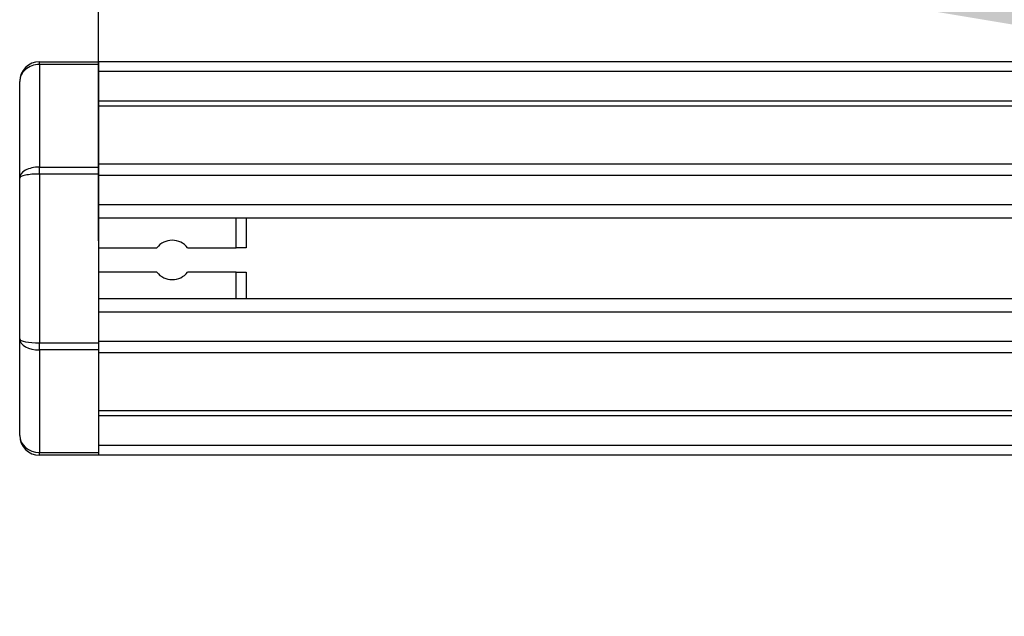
# Model space of a CAD drawing. Header units: millimetres. Extents: x 0 to 420, y 0 to 297.
# Tile 37 of 163: x 56.19 to 58.98, y 227.58 to 229.27. Entities that reach past the tile are written whole.
import ezdxf

# ---------------------------------------------------------------- set-up
doc = ezdxf.new("R2010")
doc.units = ezdxf.units.MM
doc.layers.add('QUOTE', color=174, linetype='Continuous')
doc.styles.add('SLDTEXTSTYLE3', font='TXT', dxfattribs={"width": 0.75})
doc.dimstyles.new('SLDDIMSTYLE0', dxfattribs={"dimtxt": 3, "dimasz": 3, "dimexe": 0, "dimexo": 0.0625, "dimgap": 0.75, "dimtad": 1, "dimlfac": 35.88954, "dimrnd": 1e-09, "dimzin": 12, "dimdsep": 46, "dimtxsty": 'SLDTEXTSTYLE3', "dimsah": 1, "dimcen": 0.09, "dimadec": 0, "dimazin": 3, "dimtfac": 1, "dimtdec": 3, "dimtofl": 0, "dimtmove": 0, "dimatfit": 3, "dimfxl": 0, "dimfrac": 2, "dimtolj": 1, "dimtzin": 12, "dimarcsym": 0})

# ---------------------------------------------------------------- blocks, each defined once
blk = doc.blocks.new('_D')
at = {"layer": 'QUOTE'}
for p, q in [((56.4102, 228.6421), (56.4102, 231.6864)), ((223.5898, 228.6421), (223.5898, 231.6864)), ((223.5898, 229.6864), (56.4102, 229.6864))]:
    blk.add_line(p, q, dxfattribs=at)
for points in [[(56.4102, 229.6864), (59.4102, 229.1864), (59.4102, 230.1864)], [(223.5898, 229.6864), (220.5898, 230.1864), (220.5898, 229.1864)]]:
    blk.add_solid(points, dxfattribs=at)
at = {"layer": 'QUOTE', "insert": (135.5667, 233.5536), "char_height": 3, "attachment_point": 1, "style": 'SLDTEXTSTYLE3'}
blk.add_mtext('6000', dxfattribs=at)

msp = doc.modelspace()

# ---------------------------------------------------------------- linework, layer by layer
at = {"color": 7, "linetype": 'Continuous', "lineweight": 25}
for p, q in [((56.243, 229.14162), (56.243, 229.14978)), ((56.243, 229.14978), (56.41018, 229.14978)), ((56.41018, 229.14978), (56.41018, 229.14162)), ((223.58982, 229.14978), (56.41018, 229.14978)), ((56.41018, 229.14162), (56.243, 229.14162)), ((56.243, 229.14162), (56.243, 228.85144)), ((56.41018, 229.14162), (56.41018, 228.85144)), ((223.58982, 229.12192), (56.41018, 229.12192)), ((56.18728, 228.8202), (56.18728, 229.09405)), ((223.58982, 229.03833), (56.41018, 229.03833)), ((223.58982, 229.02412), (56.41018, 229.02412)), ((56.243, 228.83174), (56.243, 228.85144)), ((56.243, 228.85144), (56.41018, 228.85144)), ((66.59423, 228.86), (56.41018, 228.86)), ((56.41018, 228.85144), (56.41018, 228.83174)), ((56.18728, 228.36483), (56.18728, 228.8202)), ((56.41018, 228.83174), (56.243, 228.83174)), ((56.243, 228.83174), (56.243, 228.35329)), ((56.41018, 228.83174), (56.41018, 228.35329)), ((66.56215, 228.82767), (56.41018, 228.82767)), ((56.41018, 228.7444), (56.41018, 228.70675)), ((66.51381, 228.7444), (56.41018, 228.7444)), ((66.5029, 228.70675), (56.41018, 228.70675)), ((56.80027, 228.62316), (56.80027, 228.70675)), ((56.82813, 228.70675), (56.82813, 228.62316)), ((56.41018, 228.62316), (56.57566, 228.62316)), ((56.66266, 228.62316), (56.80027, 228.62316)), ((56.82813, 228.62316), (56.80027, 228.62316)), ((56.57566, 228.55351), (56.41018, 228.55351)), ((56.80027, 228.55351), (56.66266, 228.55351)), ((56.80027, 228.55351), (56.82813, 228.55351)), ((56.80027, 228.47827), (56.80027, 228.55351)), ((56.82813, 228.55351), (56.82813, 228.47827)), ((66.49669, 228.47827), (56.41018, 228.47827)), ((56.41018, 228.47827), (56.41018, 228.44063)), ((66.49669, 228.44063), (56.41018, 228.44063)), ((56.18728, 228.09098), (56.18728, 228.36483)), ((56.243, 228.35329), (56.41018, 228.35329)), ((56.243, 228.33358), (56.243, 228.35329)), ((66.49669, 228.35736), (56.41018, 228.35736)), ((56.41018, 228.35329), (56.41018, 228.33358)), ((56.41018, 228.33358), (56.243, 228.33358)), ((56.243, 228.33358), (56.243, 228.04341)), ((56.41018, 228.33358), (56.41018, 228.04341)), ((66.49669, 228.32503), (56.41018, 228.32503)), ((66.49669, 228.16091), (56.41018, 228.16091)), ((66.49669, 228.1467), (56.41018, 228.1467)), ((66.49669, 228.06311), (56.41018, 228.06311)), ((56.243, 228.04341), (56.41018, 228.04341)), ((56.243, 228.03525), (56.243, 228.04341)), ((56.41018, 228.03525), (56.243, 228.03525)), ((56.41018, 228.04341), (56.41018, 228.03525)), ((66.49669, 228.03525), (56.41018, 228.03525))]:
    msp.add_line(p, q, dxfattribs=at)
for centre, start, end in [((56.243, 229.09405), 90, 180), ((56.61916, 228.58833), 38.68219, 141.31781), ((56.61916, 228.58833), 218.68219, 321.31781), ((56.243, 228.09098), 180, 270)]:
    msp.add_arc(centre, 0.05573, start, end, dxfattribs=at)
for centre, ratio, start_param, end_param in [((56.243, 229.09405), 0.8535534, 1.5707963, 3.1415927), ((56.243, 228.8202), 0.5606602, 1.5707963, 3.1415927), ((56.243, 228.8202), 0.2071068, 1.5707963, 3.1415927), ((56.243, 228.36483), 0.2071068, 3.1415927, 4.712389), ((56.243, 228.36483), 0.5606602, 3.1415927, 4.712389), ((56.243, 228.09098), 0.8535534, 3.1415927, 4.712389)]:
    msp.add_ellipse(centre, major_axis=(0.05573, 0), ratio=ratio, start_param=start_param, end_param=end_param, dxfattribs=at)

# ---------------------------------------------------------------- dimensions: what is measured, and where the dimension line sits
at = {"layer": 'QUOTE'}
dim = msp.add_linear_dim(base=(56.41018, 229.68637), p1=(223.58982, 226.64209), p2=(56.41018, 226.64209), dimstyle='SLDDIMSTYLE0', dxfattribs=at)
dim.commit()
dim.dimension.update_dxf_attribs({"geometry": '_D', "text_midpoint": (140, 229.68637), "dimtype": 160})

doc.saveas('drawing.dxf')
